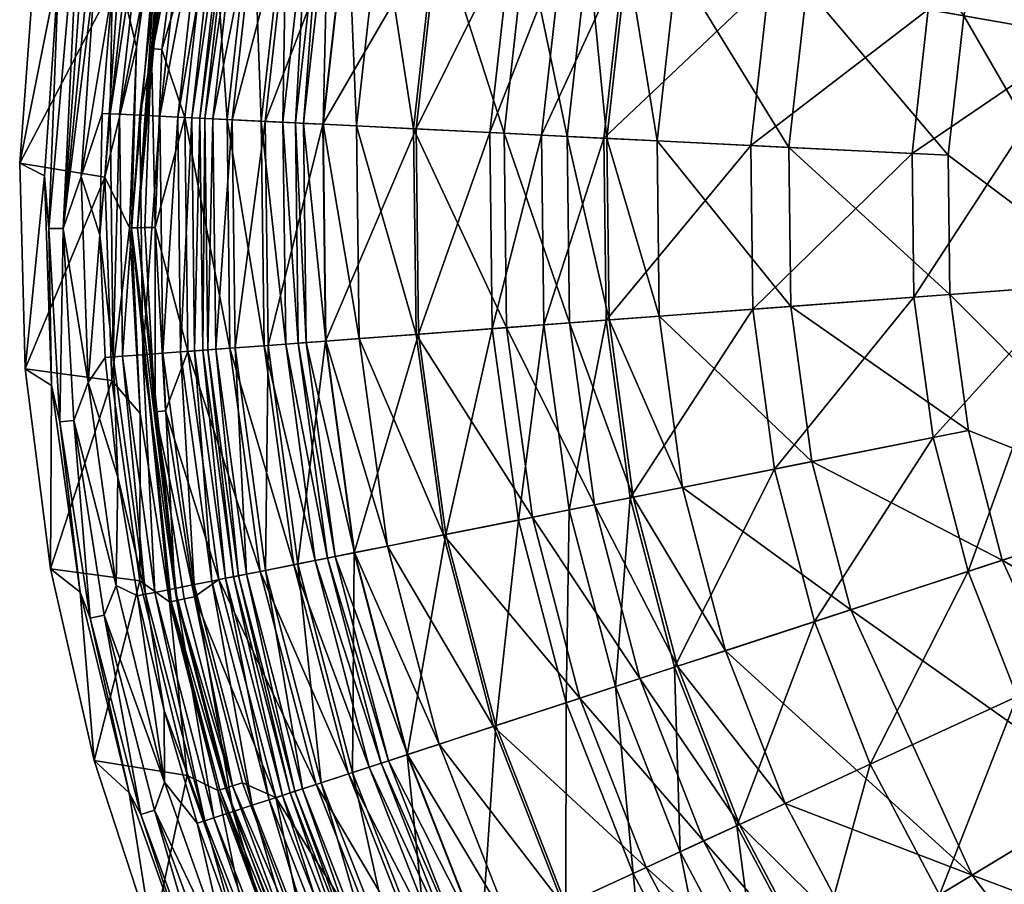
# Model space of a CAD drawing. Header units: centimetres. Extents: x -55.8 to 25, y -15.6 to 14.4.
# Tile 17 of 256: x -55.8 to -48.6, y -5.5 to 0.8. Entities that reach past the tile are written whole.
import ezdxf

# ---------------------------------------------------------------- set-up
doc = ezdxf.new("R2010")
doc.units = ezdxf.units.CM
doc.layers.add('4557', color=7, linetype='Continuous', true_color=0x8d073a)

msp = doc.modelspace()

# ---------------------------------------------------------------- meshes
at = {"layer": '4557', "color": 254, "true_color": 0xcad1ee}
mesh = msp.add_polyface(dxfattribs=at)
corners = [(-51.838, 1.3222, 64.5443), (-51.0752, 2.5457, 64.8823), (-51.5104, 2.68, 64.5443), (-52.2109, 1.3879, 64.1208), (-51.8723, 2.7915, 64.1208), (-51.3661, 4.1319, 64.1208), (-52.3886, 2.9508, 63.0446), (-52.743, 1.4816, 63.0446), (-51.8588, 4.3537, 63.0446), (-53.0411, 3.152, 60.6775), (-53.4155, 1.6, 60.6775), (-53.8295, 1.6729, 58.3248), (-53.4428, 3.2759, 58.3248), (-51.3894, 1.2432, 64.8823), (-51.9939, -0.0657, 64.5443), (-51.539, -0.0883, 64.8823), (-52.3721, -0.047, 64.1208), (-52.9117, -0.0203, 63.0446), (-53.5937, 0.0134, 60.6775), (-53.7021, 1.6505, 51.7539), (-53.4704, 3.2844, 51.4463), (-53.3192, 3.2378, 51.7539), (-53.6119, 1.6346, 52.5359), (-53.2317, 3.2108, 52.5359), (-53.5548, 1.6245, 53.7526), (-53.1763, 3.1937, 53.7526), (-53.4129, 1.5995, 56.1136), (-53.0386, 3.1512, 56.1136), (-53.1724, 1.5572, 58.4061), (-52.8052, 3.0792, 58.4061), (-52.2563, 4.5327, 58.4061), (-52.406, 2.9561, 60.6666), (-52.7609, 1.4847, 60.6666), (-51.8754, 4.3612, 60.6666), (-51.7724, 2.7608, 62.9117), (-52.108, 1.3698, 62.9117), (-51.6525, 1.2896, 63.7945), (-51.3305, 2.6245, 63.7945), (-53.5911, 0.0133, 56.1136), (-53.735, 0.0204, 53.7526), (-53.3472, 0.0012, 58.4061), (-53.3278, -1.5523, 58.4061), (-52.9299, -0.0194, 60.6666), (-52.9111, -1.5212, 60.6666), (-52.2677, -0.0522, 62.9117), (-52.25, -1.4719, 62.9117), (-51.8058, -0.075, 63.7945), (-51.5171, -0.0893, 64.0984), (-51.3678, 1.2394, 64.0984)]
mesh.append_faces([[corners[k] for k in face] for face in [(0, 1, 2), (2, 3, 0), (3, 2, 4), (5, 6, 4), (4, 7, 3), (7, 4, 6), (8, 9, 6), (6, 10, 7), (10, 6, 9), (9, 11, 10), (11, 9, 12), (13, 14, 15), (14, 13, 0), (0, 16, 14), (16, 0, 3), (3, 17, 16), (17, 3, 7), (7, 18, 17), (18, 7, 10), (19, 20, 21), (21, 22, 19), (22, 21, 23), (23, 24, 22), (24, 23, 25), (25, 26, 24), (26, 25, 27), (27, 28, 26), (28, 27, 29), (30, 31, 29), (29, 32, 28), (32, 29, 31), (33, 34, 31), (31, 35, 32), (35, 31, 34), (34, 36, 35), (36, 34, 37), (24, 38, 39), (38, 24, 26), (26, 40, 38), (40, 26, 28), (41, 38, 40), (28, 42, 40), (42, 28, 32), (43, 40, 42), (32, 44, 42), (44, 32, 35), (45, 42, 44), (35, 46, 44), (46, 35, 36), (36, 47, 46), (47, 36, 48)]], dxfattribs={"color": 254})
mesh = msp.add_polyface(dxfattribs=at)
corners = [(-47.5683, 0.5704, 66.7054), (-47.4258, -0.271, 67.2664), (-47.3346, 0.5293, 67.2664), (-47.6533, -1.1292, 66.7054), (-47.0676, 2.1969, 66.7054), (-47.6564, 0.5859, 66.596), (-47.1492, 2.2336, 66.596), (-47.7704, 0.606, 66.501), (-47.2547, 2.2811, 66.501), (-48.0323, 0.6521, 66.3347), (-47.4972, 2.3903, 66.3347), (-49.1674, 0.852, 65.814), (-48.9192, 1.8809, 65.814), (-48.5482, 2.8634, 65.814), (-50.048, 2.229, 65.3884), (-49.6253, 3.3483, 65.3884), (-50.3307, 1.0568, 65.3884), (-51.0752, 2.5457, 64.8823), (-51.3894, 1.2432, 64.8823), (-51.838, 1.3222, 64.5443), (-47.7425, -1.1359, 66.596), (-47.8578, -1.1445, 66.501), (-48.1231, -1.1642, 66.3347), (-49.2855, -0.1998, 65.814), (-49.2724, -1.2499, 65.814), (-50.4653, -0.1414, 65.3884), (-51.539, -0.0883, 64.8823), (-51.3305, 2.6245, 63.7945), (-51.3678, 1.2394, 64.0984), (-51.6525, 1.2896, 63.7945), (-51.0542, 2.5393, 64.0984), (-51.0053, 1.1756, 64.3587), (-50.7025, 2.4308, 64.3587), (-47.8417, 3.6423, 65.2186), (-47.186, 2.2502, 65.7811), (-48.308, 2.7553, 65.2186), (-50.2498, 3.6294, 64.3587), (-49.7816, 2.1468, 64.7988), (-50.0562, 1.0085, 64.7988), (-49.3711, 3.2339, 64.7988), (-48.6675, 1.8033, 65.2186), (-47.6962, 0.593, 65.7811), (-48.908, 0.8063, 65.2186), (-47.3822, 0.5377, 65.9838), (-51.1494, -0.1075, 64.3587), (-51.5171, -0.0893, 64.0984), (-50.187, -0.1552, 64.7988), (-49.0225, -0.2128, 65.2186), (-47.7828, -1.1389, 65.7811), (-47.4649, -1.1152, 65.9838)]
mesh.append_faces([[corners[k] for k in face] for face in [(0, 1, 2), (3, 1, 0), (4, 5, 0), (6, 7, 5), (8, 9, 7), (9, 8, 10), (10, 11, 9), (10, 12, 11), (13, 14, 12), (14, 13, 15), (12, 16, 11), (16, 12, 14), (12, 10, 13), (15, 17, 14), (14, 18, 16), (18, 14, 17), (17, 19, 18), (20, 0, 5), (21, 5, 7), (22, 7, 9), (9, 23, 24), (11, 25, 23), (25, 11, 16), (23, 9, 11), (16, 26, 25), (26, 16, 18), (27, 28, 29), (28, 27, 30), (30, 31, 28), (31, 30, 32), (33, 34, 35), (36, 37, 32), (32, 38, 31), (38, 32, 37), (39, 40, 37), (40, 39, 35), (41, 40, 35), (41, 35, 34), (37, 42, 38), (42, 37, 40), (40, 41, 42), (34, 43, 41), (28, 44, 45), (44, 28, 31), (31, 46, 44), (46, 31, 38), (38, 47, 46), (47, 38, 42), (48, 47, 42), (48, 42, 41), (49, 41, 43)]], dxfattribs={"color": 254})
mesh = msp.add_polyface(dxfattribs=at)
corners = [(-54.9466, 1.8696, 51.5506), (-55.1324, 0.9943, 51.504), (-55.1465, 0.0903, 51.5506), (-55.0047, 1.8798, 51.504), (-54.0136, 0.0342, 58.3248), (-53.4155, 1.6, 60.6775), (-53.8295, 1.6729, 58.3248), (-54.2542, 0.0461, 55.9555), (-54.0668, 1.7147, 55.9555), (-54.3957, 0.0531, 53.5342), (-54.2063, 1.7392, 53.5342), (-54.4543, 0.056, 52.2929), (-54.2641, 1.7494, 52.2929), (-54.4914, 0.0579, 51.988), (-54.3007, 1.7559, 51.988), (-54.5513, 0.0608, 51.8521), (-54.3597, 1.7662, 51.8521), (-54.6532, 0.0659, 51.7391), (-54.4602, 1.7839, 51.7391), (-54.784, 0.0724, 51.6653), (-54.5891, 1.8066, 51.6653), (-54.9295, 0.0796, 51.625), (-54.7326, 1.8319, 51.625), (-55.0783, 0.0869, 51.5833), (-54.8793, 1.8577, 51.5833), (-54.4086, 1.7748, 51.0409), (-54.7683, 0.5603, 50.9875), (-54.6058, 1.8096, 50.9875), (-54.6008, 0.0633, 51.0409), (-54.3932, 2.8043, 50.9875), (-54.2928, 0.048, 51.1971), (-54.1048, 1.7214, 51.1971), (-54.0424, 0.0357, 51.4463), (-53.8579, 1.6779, 51.4463), (-53.8844, 0.0278, 51.7539), (-53.7021, 1.6505, 51.7539), (-53.7929, 0.0233, 52.5359), (-53.6119, 1.6346, 52.5359), (-53.735, 0.0204, 53.7526), (-53.5548, 1.6245, 53.7526), (-54.6058, 1.8096, 50.9875), (-54.8437, 0.5667, 50.909), (-54.6804, 1.8227, 50.909), (-54.7683, 0.5603, 50.9875), (-54.5745, 2.85, 50.716), (-54.7716, 1.8388, 50.7688), (-54.79, 1.842, 50.716), (-54.7162, 1.829, 50.8664), (-54.4666, 2.8228, 50.909), (-54.6804, 1.8227, 50.909), (-55.1414, 1.9039, 51.36), (-55.1324, 0.9943, 51.504), (-55.0047, 1.8798, 51.504), (-55.256, 1.1323, 51.36), (-55.361, 1.9426, 51.0224), (-55.261, 2.6663, 50.8952), (-55.4053, 1.9504, 50.8952), (-54.8437, 0.5667, 50.909), (-54.7162, 1.829, 50.8664), (-54.6804, 1.8227, 50.909), (-54.7716, 1.8388, 50.7688), (-54.9546, 0.5761, 50.716), (-54.79, 1.842, 50.716), (-54.7468, 1.8344, 50.8193), (-54.9471, -0.742, 50.8413), (-54.79, 1.842, 50.716), (-55.0829, 1.1113, 50.08), (-54.9697, 1.8736, 50.08), (-54.9546, 0.5761, 50.716), (-54.9697, 1.8736, 50.08), (-55.6952, 1.2509, 50.2592), (-55.585, 1.982, 50.2592), (-55.0829, 1.1113, 50.08), (-55.8082, -0.2716, 50.2592), (-55.5221, 1.1646, 50.8952), (-55.361, 1.9426, 51.0224), (-55.4053, 1.9504, 50.8952), (-55.2276, 1.9191, 51.2574), (-55.256, 1.1323, 51.36), (-55.1414, 1.9039, 51.36), (-55.5943, -0.7476, 50.9979), (-55.4912, -0.7467, 51.197), (-55.3014, 1.9321, 51.144), (-55.585, 1.982, 50.2592), (-55.5221, 1.1646, 50.8952), (-55.4053, 1.9504, 50.8952), (-55.6952, 1.2509, 50.2592), (-55.8082, -0.2716, 50.2592), (-54.4666, 2.8228, 50.909), (-54.6058, 1.8096, 50.9875), (-54.6804, 1.8227, 50.909), (-54.8296, 2.5682, 50.08), (-54.79, 1.842, 50.716), (-54.9697, 1.8736, 50.08), (-55.261, 2.6663, 50.8952), (-55.585, 1.982, 50.2592), (-55.4053, 1.9504, 50.8952), (-55.4389, 2.7067, 50.2592), (-54.9697, 1.8736, 50.08), (-55.585, 1.982, 50.2592)]
mesh.append_faces([[corners[k] for k in face] for face in [(0, 1, 2), (0, 3, 1), (4, 5, 6), (7, 6, 8), (9, 8, 10), (11, 10, 12), (13, 12, 14), (15, 14, 16), (17, 16, 18), (19, 18, 20), (21, 20, 22), (23, 22, 24), (24, 2, 23), (2, 24, 0), (25, 26, 27), (28, 26, 25), (29, 25, 27), (30, 25, 31), (32, 31, 33), (34, 33, 35), (36, 35, 37), (38, 37, 39), (40, 41, 42), (41, 40, 43), (44, 45, 46), (47, 48, 49), (50, 51, 52), (53, 51, 50), (54, 55, 56), (57, 58, 59), (60, 61, 62), (63, 64, 60), (58, 64, 63), (65, 66, 67), (66, 65, 68), (69, 70, 71), (70, 72, 73), (70, 69, 72), (74, 75, 76), (77, 78, 79), (80, 75, 74), (81, 82, 75), (81, 77, 82), (81, 78, 77), (83, 84, 85), (86, 84, 83), (87, 84, 86), (88, 89, 90), (91, 92, 93), (94, 95, 96), (97, 98, 99)]], dxfattribs={"color": 254})
mesh = msp.add_polyface(dxfattribs=at)
corners = [(-55.1465, 0.0903, 51.5506), (-55.2054, 0.0932, 51.504), (-55.2219, -0.7962, 51.504), (-55.1324, 0.9943, 51.504), (-53.4155, 1.6, 60.6775), (-54.0136, 0.0342, 58.3248), (-53.5937, 0.0134, 60.6775), (-53.8295, 1.6729, 58.3248), (-54.2542, 0.0461, 55.9555), (-54.2334, -1.6198, 55.9555), (-54.0668, 1.7147, 55.9555), (-54.3957, 0.0531, 53.5342), (-54.3747, -1.6303, 53.5342), (-54.2063, 1.7392, 53.5342), (-54.4543, 0.056, 52.2929), (-54.4332, -1.6347, 52.2929), (-54.2641, 1.7494, 52.2929), (-54.4914, 0.0579, 51.988), (-54.3007, 1.7559, 51.988), (-54.5513, 0.0608, 51.8521), (-54.3597, 1.7662, 51.8521), (-54.6532, 0.0659, 51.7391), (-54.4703, -1.6375, 51.988), (-54.53, -1.6419, 51.8521), (-54.6318, -1.6495, 51.7391), (-54.4602, 1.7839, 51.7391), (-54.784, 0.0724, 51.6653), (-54.5891, 1.8066, 51.6653), (-54.9295, 0.0796, 51.625), (-54.7326, 1.8319, 51.625), (-55.0783, 0.0869, 51.5833), (-54.7623, -1.6592, 51.6653), (-54.9076, -1.6701, 51.625), (-55.0562, -1.6811, 51.5833), (-55.1243, -1.6862, 51.5506), (-54.6008, 0.0633, 51.0409), (-54.8175, -0.7409, 50.9875), (-54.7683, 0.5603, 50.9875), (-54.4086, 1.7748, 51.0409), (-54.2928, 0.048, 51.1971), (-54.272, -1.6227, 51.1971), (-54.1048, 1.7214, 51.1971), (-54.0424, 0.0357, 51.4463), (-53.8579, 1.6779, 51.4463), (-53.8844, 0.0278, 51.7539), (-54.022, -1.604, 51.4463), (-53.8642, -1.5923, 51.7539), (-53.7021, 1.6505, 51.7539), (-53.7929, 0.0233, 52.5359), (-53.7728, -1.5855, 52.5359), (-53.6119, 1.6346, 52.5359), (-53.735, 0.0204, 53.7526), (-53.715, -1.5811, 53.7526), (-53.5713, -1.5704, 56.1136), (-53.5911, 0.0133, 56.1136), (-54.8437, 0.5667, 50.909), (-54.8175, -0.7409, 50.9875), (-54.8932, -0.7415, 50.909), (-54.7683, 0.5603, 50.9875), (-55.3596, -0.3688, 51.36), (-55.1324, 0.9943, 51.504), (-55.256, 1.1323, 51.36), (-55.2054, 0.0932, 51.504), (-55.2219, -0.7962, 51.504), (-54.9546, 0.5761, 50.716), (-54.99, -0.7424, 50.7586), (-55.0045, -0.7425, 50.716), (-54.7716, 1.8388, 50.7688), (-54.9471, -0.742, 50.8413), (-54.8437, 0.5667, 50.909), (-54.7162, 1.829, 50.8664), (-54.8932, -0.7415, 50.909), (-55.1853, -0.3718, 50.08), (-54.9546, 0.5761, 50.716), (-55.0045, -0.7425, 50.716), (-55.0829, 1.1113, 50.08), (-55.8082, -0.2716, 50.2592), (-55.0829, 1.1113, 50.08), (-55.1853, -0.3718, 50.08), (-55.5943, -0.7476, 50.9979), (-55.5221, 1.1646, 50.8952), (-55.6276, -0.3641, 50.8952), (-55.4912, -0.7467, 51.197), (-55.361, 1.9426, 51.0224), (-55.3596, -0.3688, 51.36), (-55.256, 1.1323, 51.36), (-55.8082, -0.2716, 50.2592), (-55.6276, -0.3641, 50.8952), (-55.5221, 1.1646, 50.8952)]
mesh.append_faces([[corners[k] for k in face] for face in [(0, 1, 2), (0, 3, 1), (4, 5, 6), (7, 8, 5), (9, 5, 8), (10, 11, 8), (12, 8, 11), (13, 14, 11), (15, 11, 14), (16, 17, 14), (18, 19, 17), (20, 21, 19), (22, 14, 17), (23, 17, 19), (24, 19, 21), (25, 26, 21), (27, 28, 26), (29, 30, 28), (31, 21, 26), (32, 26, 28), (33, 28, 30), (34, 30, 0), (35, 36, 37), (38, 39, 35), (40, 35, 39), (41, 42, 39), (43, 44, 42), (45, 39, 42), (46, 42, 44), (47, 48, 44), (49, 44, 48), (50, 51, 48), (52, 48, 51), (53, 51, 54), (55, 56, 57), (55, 58, 56), (59, 60, 61), (59, 62, 60), (59, 63, 62), (64, 65, 66), (67, 65, 64), (67, 68, 65), (69, 68, 70), (71, 68, 69), (72, 73, 74), (75, 73, 72), (76, 77, 78), (79, 80, 81), (82, 83, 79), (82, 84, 85), (86, 87, 88)]], dxfattribs={"color": 254})
mesh = msp.add_polyface(dxfattribs=at)
corners = [(-46.4769, -0.6684, 70.4664), (-47.4166, -1.1116, 67.2664), (-47.3114, -1.8927, 67.2664), (-47.4258, -0.271, 67.2664), (-47.6533, -1.1292, 66.7054), (-47.4166, -1.1116, 67.2664), (-47.4258, -0.271, 67.2664), (-47.3333, -2.7489, 66.7054), (-47.3114, -1.8927, 67.2664), (-47.1077, -2.6752, 67.2664), (-47.5683, 0.5704, 66.7054), (-47.7425, -1.1359, 66.596), (-47.6564, 0.5859, 66.596), (-47.8578, -1.1445, 66.501), (-47.7704, 0.606, 66.501), (-48.1231, -1.1642, 66.3347), (-47.4183, -2.7766, 66.596), (-47.5283, -2.8125, 66.501), (-47.7811, -2.8951, 66.3347), (-48.0323, 0.6521, 66.3347), (-49.2724, -1.2499, 65.814), (-49.2855, -0.1998, 65.814), (-50.4504, -1.3377, 65.3884), (-50.4653, -0.1414, 65.3884), (-48.8767, -3.2529, 65.814), (-49.1328, -2.2747, 65.814), (-50.2913, -2.5052, 65.3884), (-49.9996, -3.6196, 65.3884), (-51.5224, -1.4177, 64.8823), (-51.3456, -2.715, 64.8823), (-51.0215, -3.9533, 64.8823), (-51.1494, -0.1075, 64.3587), (-50.1725, -1.317, 64.7988), (-51.1334, -1.3887, 64.3587), (-50.187, -0.1552, 64.7988), (-49.0098, -1.2303, 65.2186), (-49.0225, -0.2128, 65.2186), (-47.7828, -1.1389, 65.7811), (-50.018, -2.4508, 64.7988), (-50.9631, -2.6389, 64.3587), (-49.7347, -3.5331, 64.7988), (-48.8745, -2.2233, 65.2186), (-47.4568, -2.7892, 65.7811), (-48.6264, -3.1711, 65.2186), (-47.6962, 0.593, 65.7811), (-47.4649, -1.1152, 65.9838), (-47.3822, 0.5377, 65.9838), (-47.276, -1.1011, 66.1444), (-47.1958, 0.5048, 66.1444), (-47.0987, -1.0879, 66.3686), (-47.1537, -2.6902, 65.9838), (-46.9737, -2.6314, 66.1444), (-46.8047, -2.5762, 66.3686)]
mesh.append_faces([[corners[k] for k in face] for face in [(0, 1, 2), (0, 3, 1), (4, 5, 6), (7, 5, 4), (7, 8, 5), (7, 9, 8), (10, 11, 4), (12, 13, 11), (14, 15, 13), (4, 16, 7), (16, 4, 11), (11, 17, 16), (17, 11, 13), (13, 18, 17), (18, 13, 15), (19, 20, 15), (21, 22, 20), (22, 21, 23), (15, 24, 18), (15, 25, 24), (20, 26, 25), (26, 20, 22), (25, 27, 24), (27, 25, 26), (25, 15, 20), (23, 28, 22), (22, 29, 26), (30, 26, 29), (31, 32, 33), (32, 31, 34), (34, 35, 32), (35, 34, 36), (36, 37, 35), (33, 38, 39), (38, 33, 32), (40, 39, 38), (32, 41, 38), (41, 32, 35), (42, 41, 35), (42, 35, 37), (38, 43, 40), (43, 38, 41), (41, 42, 43), (44, 45, 37), (46, 47, 45), (48, 49, 47), (37, 50, 42), (50, 37, 45), (45, 51, 50), (51, 45, 47), (47, 52, 51), (52, 47, 49)]], dxfattribs={"color": 254})
mesh = msp.add_polyface(dxfattribs=at)
corners = [(-55.1243, -1.6862, 51.5506), (-55.1831, -1.6906, 51.504), (-55.0912, -2.5635, 51.504), (-55.2219, -0.7962, 51.504), (-55.1465, 0.0903, 51.5506), (-53.5937, 0.0134, 60.6775), (-53.9932, -1.6019, 58.3248), (-53.5739, -1.5706, 60.6775), (-54.0136, 0.0342, 58.3248), (-54.2334, -1.6198, 55.9555), (-53.7757, -3.1985, 58.3248), (-54.2542, 0.0461, 55.9555), (-54.3747, -1.6303, 53.5342), (-54.3957, 0.0531, 53.5342), (-54.4332, -1.6347, 52.2929), (-54.4543, 0.056, 52.2929), (-54.4703, -1.6375, 51.988), (-54.4914, 0.0579, 51.988), (-54.53, -1.6419, 51.8521), (-54.5513, 0.0608, 51.8521), (-54.6318, -1.6495, 51.7391), (-54.6532, 0.0659, 51.7391), (-54.7623, -1.6592, 51.6653), (-54.784, 0.0724, 51.6653), (-54.9076, -1.6701, 51.625), (-54.9295, 0.0796, 51.625), (-55.0562, -1.6811, 51.5833), (-55.0783, 0.0869, 51.5833), (-54.5795, -1.6456, 51.0409), (-54.8175, -0.7409, 50.9875), (-54.6008, 0.0633, 51.0409), (-54.7417, -2.0796, 50.9875), (-54.272, -1.6227, 51.1971), (-54.2928, 0.048, 51.1971), (-54.022, -1.604, 51.4463), (-54.0424, 0.0357, 51.4463), (-53.8642, -1.5923, 51.7539), (-53.8844, 0.0278, 51.7539), (-53.7728, -1.5855, 52.5359), (-53.804, -3.2041, 51.4463), (-53.6488, -3.1732, 51.7539), (-53.5589, -3.1554, 52.5359), (-53.7929, 0.0233, 52.5359), (-53.715, -1.5811, 53.7526), (-53.5021, -3.1441, 53.7526), (-53.735, 0.0204, 53.7526), (-53.5713, -1.5704, 56.1136), (-53.3607, -3.1159, 56.1136), (-53.5911, 0.0133, 56.1136), (-53.3278, -1.5523, 58.4061), (-54.817, -2.0875, 50.909), (-54.8175, -0.7409, 50.9875), (-54.7417, -2.0796, 50.9875), (-54.8932, -0.7415, 50.909), (-55.3077, -1.8725, 51.36), (-55.2219, -0.7962, 51.504), (-55.3596, -0.3688, 51.36), (-55.1831, -1.6906, 51.504), (-55.0912, -2.5635, 51.504), (-54.9276, -2.0991, 50.716), (-54.99, -0.7424, 50.7586), (-54.7145, -3.4759, 50.716), (-55.0045, -0.7425, 50.716), (-54.817, -2.0875, 50.909), (-54.9471, -0.742, 50.8413), (-54.8932, -0.7415, 50.909), (-54.6584, -3.4644, 50.8413), (-55.134, -1.8575, 50.08), (-55.0045, -0.7425, 50.716), (-54.9276, -2.0991, 50.716), (-55.1853, -0.3718, 50.08), (-55.7677, -1.7741, 50.2592), (-55.1853, -0.3718, 50.08), (-55.134, -1.8575, 50.08), (-55.8082, -0.2716, 50.2592), (-55.5943, -0.7476, 50.9979), (-55.5747, -1.8956, 50.8952), (-55.5143, -2.1606, 50.9979), (-55.6276, -0.3641, 50.8952), (-55.4912, -0.7467, 51.197), (-55.3077, -1.8725, 51.36), (-55.3596, -0.3688, 51.36), (-55.4117, -2.1498, 51.197), (-55.7677, -1.7741, 50.2592), (-55.6276, -0.3641, 50.8952), (-55.8082, -0.2716, 50.2592), (-55.5747, -1.8956, 50.8952)]
mesh.append_faces([[corners[k] for k in face] for face in [(0, 1, 2), (0, 3, 1), (4, 3, 0), (5, 6, 7), (6, 5, 8), (8, 9, 6), (10, 7, 6), (11, 12, 9), (13, 14, 12), (15, 16, 14), (17, 18, 16), (19, 20, 18), (21, 22, 20), (23, 24, 22), (25, 26, 24), (27, 0, 26), (28, 29, 30), (28, 31, 29), (30, 32, 28), (33, 34, 32), (35, 36, 34), (37, 38, 36), (39, 32, 34), (40, 34, 36), (41, 36, 38), (42, 43, 38), (44, 38, 43), (45, 46, 43), (47, 43, 46), (48, 49, 46), (50, 51, 52), (53, 51, 50), (54, 55, 56), (54, 57, 55), (54, 58, 57), (59, 60, 61), (62, 60, 59), (63, 64, 65), (63, 66, 64), (66, 60, 64), (67, 68, 69), (70, 68, 67), (71, 72, 73), (74, 72, 71), (75, 76, 77), (75, 78, 76), (79, 80, 81), (82, 80, 79), (77, 79, 75), (79, 77, 82), (83, 84, 85), (83, 86, 84)]], dxfattribs={"color": 254})
mesh = msp.add_polyface(dxfattribs=at)
corners = [(-51.5224, -1.4177, 64.8823), (-50.4653, -0.1414, 65.3884), (-51.539, -0.0883, 64.8823), (-51.3456, -2.715, 64.8823), (-50.4504, -1.3377, 65.3884), (-51.9766, -1.4515, 64.5443), (-51.9939, -0.0657, 64.5443), (-52.3542, -1.4797, 64.1208), (-52.3721, -0.047, 64.1208), (-52.893, -1.5199, 63.0446), (-52.9117, -0.0203, 63.0446), (-51.7924, -2.8039, 64.5443), (-52.1637, -2.8778, 64.1208), (-51.4544, -4.0947, 64.5443), (-51.0215, -3.9533, 64.8823), (-51.8143, -4.2123, 64.1208), (-52.6936, -2.9832, 63.0446), (-52.328, -4.38, 63.0446), (-53.5739, -1.5706, 60.6775), (-53.5937, 0.0134, 60.6775), (-53.3633, -3.1164, 60.6775), (-52.9771, -4.592, 60.6775), (-53.1116, -4.6359, 53.7526), (-53.5589, -3.1554, 52.5359), (-53.5021, -3.1441, 53.7526), (-52.9745, -4.5912, 56.1136), (-53.3607, -3.1159, 56.1136), (-53.3472, 0.0012, 58.4061), (-52.9111, -1.5212, 60.6666), (-53.3278, -1.5523, 58.4061), (-53.5713, -1.5704, 56.1136), (-53.1212, -3.0683, 58.4061), (-52.7424, -4.5154, 58.4061), (-52.7115, -2.9867, 60.6666), (-52.3453, -4.3857, 60.6666), (-52.9299, -0.0194, 60.6666), (-52.25, -1.4719, 62.9117), (-52.2677, -0.0522, 62.9117), (-51.7888, -1.4375, 63.7945), (-51.8058, -0.075, 63.7945), (-51.5005, -1.416, 64.0984), (-51.5171, -0.0893, 64.0984), (-51.1334, -1.3887, 64.3587), (-51.1494, -0.1075, 64.3587), (-52.0613, -2.8574, 62.9117), (-51.715, -4.1799, 62.9117), (-51.6077, -2.7671, 63.7945), (-51.2754, -4.0363, 63.7945), (-51.3241, -2.7107, 64.0984), (-50.9631, -2.6389, 64.3587), (-51.0006, -3.9465, 64.0984)]
mesh.append_faces([[corners[k] for k in face] for face in [(0, 1, 2), (3, 4, 0), (2, 5, 0), (5, 2, 6), (6, 7, 5), (7, 6, 8), (8, 9, 7), (9, 8, 10), (0, 11, 3), (11, 0, 5), (5, 12, 11), (12, 5, 7), (3, 13, 14), (13, 3, 11), (15, 11, 12), (7, 16, 12), (16, 7, 9), (17, 12, 16), (10, 18, 9), (18, 10, 19), (9, 20, 16), (20, 9, 18), (21, 16, 20), (22, 23, 24), (25, 24, 26), (27, 28, 29), (30, 31, 26), (31, 30, 29), (32, 26, 31), (29, 33, 31), (33, 29, 28), (34, 31, 33), (35, 36, 28), (37, 38, 36), (38, 37, 39), (39, 40, 38), (40, 39, 41), (41, 42, 40), (42, 41, 43), (28, 44, 33), (44, 28, 36), (45, 33, 44), (36, 46, 44), (46, 36, 38), (47, 44, 46), (38, 48, 46), (48, 38, 40), (40, 49, 48), (49, 40, 42), (46, 50, 47), (50, 46, 48)]], dxfattribs={"color": 254})
mesh = msp.add_polyface(dxfattribs=at)
corners = [(-54.8881, -3.4198, 51.5506), (-55.0912, -2.5635, 51.504), (-54.946, -3.4313, 51.504), (-55.1243, -1.6862, 51.5506), (-53.5739, -1.5706, 60.6775), (-53.7757, -3.1985, 58.3248), (-53.3633, -3.1164, 60.6775), (-53.9932, -1.6019, 58.3248), (-54.0119, -3.2455, 55.9555), (-54.2334, -1.6198, 55.9555), (-54.1508, -3.2731, 53.5342), (-54.3747, -1.6303, 53.5342), (-54.2084, -3.2846, 52.2929), (-54.4332, -1.6347, 52.2929), (-54.2449, -3.2918, 51.988), (-54.4703, -1.6375, 51.988), (-54.3036, -3.3035, 51.8521), (-54.53, -1.6419, 51.8521), (-54.4037, -3.3235, 51.7391), (-54.6318, -1.6495, 51.7391), (-54.5321, -3.349, 51.6653), (-54.7623, -1.6592, 51.6653), (-54.675, -3.3774, 51.625), (-54.9076, -1.6701, 51.625), (-54.8211, -3.4065, 51.5833), (-55.0562, -1.6811, 51.5833), (-54.3523, -3.3132, 51.0409), (-54.7417, -2.0796, 50.9875), (-54.5795, -1.6456, 51.0409), (-54.5314, -3.4383, 50.9875), (-54.0498, -3.253, 51.1971), (-54.272, -1.6227, 51.1971), (-53.804, -3.2041, 51.4463), (-54.022, -1.604, 51.4463), (-53.6488, -3.1732, 51.7539), (-53.8642, -1.5923, 51.7539), (-53.5589, -3.1554, 52.5359), (-53.7728, -1.5855, 52.5359), (-53.5021, -3.1441, 53.7526), (-53.715, -1.5811, 53.7526), (-53.3607, -3.1159, 56.1136), (-54.817, -2.0875, 50.909), (-54.5314, -3.4383, 50.9875), (-54.6055, -3.4535, 50.909), (-54.7417, -2.0796, 50.9875), (-55.1023, -3.355, 51.36), (-55.0912, -2.5635, 51.504), (-55.3077, -1.8725, 51.36), (-54.946, -3.4313, 51.504), (-54.7145, -3.4759, 50.716), (-54.99, -0.7424, 50.7586), (-54.7003, -3.473, 50.7586), (-54.6055, -3.4535, 50.909), (-54.6584, -3.4644, 50.8413), (-54.817, -2.0875, 50.909), (-54.931, -3.3222, 50.08), (-54.9276, -2.0991, 50.716), (-54.7145, -3.4759, 50.716), (-55.134, -1.8575, 50.08), (-55.5824, -3.2348, 50.2592), (-55.134, -1.8575, 50.08), (-54.931, -3.3222, 50.08), (-55.7677, -1.7741, 50.2592), (-55.5143, -2.1606, 50.9979), (-55.3655, -3.4054, 50.8952), (-55.2923, -3.5947, 50.9979), (-55.5747, -1.8956, 50.8952), (-55.4117, -2.1498, 51.197), (-55.1023, -3.355, 51.36), (-55.3077, -1.8725, 51.36), (-55.1913, -3.5739, 51.197), (-55.5824, -3.2348, 50.2592), (-55.5747, -1.8956, 50.8952), (-55.7677, -1.7741, 50.2592), (-55.3655, -3.4054, 50.8952)]
mesh.append_faces([[corners[k] for k in face] for face in [(0, 1, 2), (3, 1, 0), (4, 5, 6), (7, 8, 5), (8, 7, 9), (9, 10, 8), (10, 9, 11), (11, 12, 10), (12, 11, 13), (13, 14, 12), (14, 13, 15), (15, 16, 14), (16, 15, 17), (17, 18, 16), (18, 17, 19), (19, 20, 18), (20, 19, 21), (21, 22, 20), (22, 21, 23), (23, 24, 22), (24, 23, 25), (25, 0, 24), (0, 25, 3), (26, 27, 28), (26, 29, 27), (28, 30, 26), (30, 28, 31), (31, 32, 30), (33, 34, 32), (35, 36, 34), (37, 38, 36), (39, 40, 38), (41, 42, 43), (41, 44, 42), (45, 46, 47), (45, 48, 46), (49, 50, 51), (52, 53, 54), (50, 53, 51), (55, 56, 57), (58, 56, 55), (59, 60, 61), (62, 60, 59), (63, 64, 65), (63, 66, 64), (67, 68, 69), (70, 68, 67), (65, 67, 63), (67, 65, 70), (71, 72, 73), (71, 74, 72)]], dxfattribs={"color": 254})
mesh = msp.add_polyface(dxfattribs=at)
corners = [(-46.6847, -4.1653, 66.7054), (-47.1077, -2.6752, 67.2664), (-47.3333, -2.7489, 66.7054), (-50.2913, -2.5052, 65.3884), (-51.0215, -3.9533, 64.8823), (-49.9996, -3.6196, 65.3884), (-46.7612, -4.2115, 66.596), (-47.4183, -2.7766, 66.596), (-46.8603, -4.2713, 66.501), (-47.5283, -2.8125, 66.501), (-47.0879, -4.4088, 66.3347), (-47.7811, -2.8951, 66.3347), (-48.0746, -5.0045, 65.814), (-48.5184, -4.1672, 65.814), (-48.8767, -3.2529, 65.814), (-49.5913, -4.6612, 65.3884), (-49.0857, -5.6151, 65.3884), (-47.0023, -6.4206, 65.814), (-50.5678, -5.1107, 64.8823), (-50.0059, -6.1708, 64.8823), (-47.8641, -7.2283, 65.3884), (-50.9815, -5.3012, 64.5443), (-50.3958, -6.4063, 64.5443), (-50.7199, -6.602, 64.1208), (-51.3254, -5.4596, 64.1208), (-51.1825, -6.8813, 63.0446), (-51.3241, -2.7107, 64.0984), (-50.6507, -3.8323, 64.3587), (-51.0006, -3.9465, 64.0984), (-50.9631, -2.6389, 64.3587), (-49.7347, -3.5331, 64.7988), (-51.2306, -5.4159, 62.9117), (-50.2346, -6.3089, 63.7945), (-50.6305, -6.548, 62.9117), (-50.8105, -5.2224, 63.7945), (-51.2754, -4.0363, 63.7945), (-50.5479, -5.1016, 64.0984), (-50.2135, -4.9476, 64.3587), (-48.8471, -5.4711, 64.7988), (-49.672, -5.9692, 64.3587), (-49.9872, -6.1595, 64.0984), (-47.8491, -4.8684, 65.2186), (-48.6264, -3.1711, 65.2186), (-46.7958, -4.2324, 65.7811), (-47.4568, -2.7892, 65.7811), (-47.6608, -7.0377, 64.7988), (-46.8101, -6.2405, 65.2186), (-46.5229, -4.0676, 65.9838), (-47.1537, -2.6902, 65.9838)]
mesh.append_faces([[corners[k] for k in face] for face in [(0, 1, 2), (3, 4, 5), (6, 2, 7), (7, 8, 6), (8, 7, 9), (9, 10, 8), (10, 9, 11), (11, 12, 10), (11, 13, 12), (14, 15, 13), (15, 14, 5), (13, 16, 12), (16, 13, 15), (13, 11, 14), (17, 10, 12), (5, 18, 15), (18, 5, 4), (15, 19, 16), (19, 15, 18), (12, 20, 17), (20, 12, 16), (4, 21, 18), (18, 22, 19), (22, 18, 21), (21, 23, 22), (23, 21, 24), (24, 25, 23), (26, 27, 28), (27, 26, 29), (29, 30, 27), (31, 32, 33), (32, 31, 34), (35, 36, 34), (36, 35, 28), (28, 37, 36), (37, 28, 27), (38, 37, 27), (38, 27, 30), (36, 39, 40), (39, 36, 37), (37, 38, 39), (34, 40, 32), (40, 34, 36), (30, 41, 38), (41, 30, 42), (42, 43, 41), (43, 42, 44), (45, 39, 38), (38, 46, 45), (46, 38, 41), (47, 44, 48)]], dxfattribs={"color": 254})
mesh = msp.add_polyface(dxfattribs=at)
corners = [(-51.7924, -2.8039, 64.5443), (-51.8143, -4.2123, 64.1208), (-51.4544, -4.0947, 64.5443), (-52.1637, -2.8778, 64.1208), (-52.328, -4.38, 63.0446), (-52.6936, -2.9832, 63.0446), (-52.9771, -4.592, 60.6775), (-50.9815, -5.3012, 64.5443), (-51.0215, -3.9533, 64.8823), (-51.3254, -5.4596, 64.1208), (-51.8162, -5.6855, 63.0446), (-51.1825, -6.8813, 63.0446), (-52.4365, -5.9711, 60.6775), (-51.767, -7.2342, 60.6775), (-53.3633, -3.1164, 60.6775), (-53.3767, -4.7225, 58.3248), (-52.8184, -6.1469, 58.3248), (-53.0372, -6.2477, 55.9555), (-53.6057, -4.7973, 55.9555), (-53.1658, -6.3069, 53.5342), (-53.7403, -4.8413, 53.5342), (-53.2192, -6.3314, 52.2929), (-53.7961, -4.8595, 52.2929), (-53.2529, -6.347, 51.988), (-53.6488, -3.1732, 51.7539), (-53.1666, -4.6539, 52.5359), (-53.2537, -4.6824, 51.7539), (-53.5589, -3.1554, 52.5359), (-53.1116, -4.6359, 53.7526), (-53.5021, -3.1441, 53.7526), (-52.9745, -4.5912, 56.1136), (-53.3607, -3.1159, 56.1136), (-52.7424, -4.5154, 58.4061), (-53.1212, -3.0683, 58.4061), (-52.3453, -4.3857, 60.6666), (-53.6424, -4.8093, 51.1971), (-52.8446, -6.159, 51.4463), (-53.0723, -6.2638, 51.1971), (-53.4041, -4.7315, 51.4463), (-52.7008, -6.0928, 51.7539), (-52.6176, -6.0545, 52.5359), (-52.565, -6.0303, 53.7526), (-51.8881, -7.3074, 53.7526), (-52.4341, -5.97, 56.1136), (-51.7647, -7.2329, 56.1136), (-52.2122, -5.8679, 58.4061), (-51.5557, -7.1066, 58.4061), (-51.8328, -5.6931, 60.6666), (-51.1981, -6.8907, 60.6666), (-52.7115, -2.9867, 60.6666), (-51.715, -4.1799, 62.9117), (-52.0613, -2.8574, 62.9117), (-51.2754, -4.0363, 63.7945), (-51.2306, -5.4159, 62.9117), (-50.6305, -6.548, 62.9117), (-50.8105, -5.2224, 63.7945)]
mesh.append_faces([[corners[k] for k in face] for face in [(0, 1, 2), (3, 4, 1), (5, 6, 4), (7, 8, 2), (2, 9, 7), (9, 2, 1), (1, 10, 9), (10, 1, 4), (11, 9, 10), (4, 12, 10), (12, 4, 6), (13, 10, 12), (14, 15, 6), (6, 16, 12), (16, 6, 15), (15, 17, 16), (17, 15, 18), (18, 19, 17), (20, 21, 19), (22, 23, 21), (24, 25, 26), (27, 28, 25), (29, 30, 28), (31, 32, 30), (33, 34, 32), (35, 36, 37), (36, 35, 38), (38, 39, 36), (39, 38, 26), (26, 40, 39), (40, 26, 25), (25, 41, 40), (41, 25, 28), (42, 40, 41), (28, 43, 41), (43, 28, 30), (44, 41, 43), (30, 45, 43), (45, 30, 32), (46, 43, 45), (32, 47, 45), (47, 32, 34), (48, 45, 47), (49, 50, 34), (51, 52, 50), (34, 53, 47), (53, 34, 50), (47, 54, 48), (54, 47, 53), (50, 55, 53), (55, 50, 52)]], dxfattribs={"color": 254})
mesh = msp.add_polyface(dxfattribs=at)
corners = [(-54.8881, -3.4198, 51.5506), (-54.7531, -4.2691, 51.504), (-54.4549, -5.0747, 51.5506), (-54.946, -3.4313, 51.504), (-53.3767, -4.7225, 58.3248), (-53.3633, -3.1164, 60.6775), (-53.7757, -3.1985, 58.3248), (-53.6057, -4.7973, 55.9555), (-54.0119, -3.2455, 55.9555), (-53.7403, -4.8413, 53.5342), (-54.1508, -3.2731, 53.5342), (-53.7961, -4.8595, 52.2929), (-54.2084, -3.2846, 52.2929), (-53.8315, -4.8711, 51.988), (-54.2449, -3.2918, 51.988), (-53.8884, -4.8897, 51.8521), (-54.3036, -3.3035, 51.8521), (-53.9854, -4.9213, 51.7391), (-54.4037, -3.3235, 51.7391), (-54.1099, -4.962, 51.6653), (-54.5321, -3.349, 51.6653), (-54.2484, -5.0072, 51.625), (-54.675, -3.3774, 51.625), (-54.39, -5.0535, 51.5833), (-54.8211, -3.4065, 51.5833), (-53.9356, -4.9051, 51.0409), (-54.5314, -3.4383, 50.9875), (-54.3523, -3.3132, 51.0409), (-54.1804, -4.7971, 50.9875), (-53.6424, -4.8093, 51.1971), (-54.0498, -3.253, 51.1971), (-53.4041, -4.7315, 51.4463), (-53.804, -3.2041, 51.4463), (-53.2537, -4.6824, 51.7539), (-53.6488, -3.1732, 51.7539), (-53.1666, -4.6539, 52.5359), (-53.5589, -3.1554, 52.5359), (-54.2526, -4.8196, 50.909), (-54.5314, -3.4383, 50.9875), (-54.1804, -4.7971, 50.9875), (-54.6055, -3.4535, 50.909), (-54.7501, -4.7934, 51.36), (-54.946, -3.4313, 51.504), (-55.1023, -3.355, 51.36), (-54.7531, -4.2691, 51.504), (-54.3589, -4.8528, 50.716), (-54.7003, -3.473, 50.7586), (-54.345, -4.8485, 50.7586), (-54.7145, -3.4759, 50.716), (-54.2526, -4.8196, 50.909), (-54.6584, -3.4644, 50.8413), (-54.6055, -3.4535, 50.909), (-54.3041, -4.8357, 50.8413), (-54.5831, -4.7434, 50.08), (-54.7145, -3.4759, 50.716), (-54.3589, -4.8528, 50.716), (-54.931, -3.3222, 50.08), (-55.2646, -4.6353, 50.2592), (-54.931, -3.3222, 50.08), (-54.5831, -4.7434, 50.08), (-55.5824, -3.2348, 50.2592), (-55.2923, -3.5947, 50.9979), (-55.3655, -3.4054, 50.8952), (-55.0069, -4.8703, 50.8952), (-55.1913, -3.5739, 51.197), (-54.7501, -4.7934, 51.36), (-55.1023, -3.355, 51.36), (-54.8234, -4.998, 51.197), (-54.9219, -5.0288, 50.9979), (-55.2646, -4.6353, 50.2592), (-55.3655, -3.4054, 50.8952), (-55.5824, -3.2348, 50.2592), (-55.0069, -4.8703, 50.8952)]
mesh.append_faces([[corners[k] for k in face] for face in [(0, 1, 2), (0, 3, 1), (4, 5, 6), (6, 7, 4), (7, 6, 8), (8, 9, 7), (9, 8, 10), (10, 11, 9), (11, 10, 12), (12, 13, 11), (13, 12, 14), (14, 15, 13), (15, 14, 16), (16, 17, 15), (17, 16, 18), (18, 19, 17), (19, 18, 20), (20, 21, 19), (21, 20, 22), (22, 23, 21), (23, 22, 24), (2, 24, 0), (25, 26, 27), (25, 28, 26), (27, 29, 25), (29, 27, 30), (30, 31, 29), (31, 30, 32), (32, 33, 31), (33, 32, 34), (35, 34, 36), (37, 38, 39), (40, 38, 37), (41, 42, 43), (41, 44, 42), (45, 46, 47), (48, 46, 45), (49, 50, 51), (49, 52, 50), (52, 46, 50), (46, 52, 47), (53, 54, 55), (56, 54, 53), (57, 58, 59), (60, 58, 57), (61, 62, 63), (64, 65, 66), (67, 65, 64), (68, 64, 61), (69, 70, 71), (69, 72, 70)]], dxfattribs={"color": 254})
mesh = msp.add_polyface(dxfattribs=at)
corners = [(-53.8487, -6.6213, 51.5506), (-54.2284, -5.88, 51.504), (-53.9022, -6.6459, 51.504), (-54.4549, -5.0747, 51.5506), (-54.511, -5.093, 51.504), (-54.7531, -4.2691, 51.504), (-54.8211, -3.4065, 51.5833), (-54.39, -5.0535, 51.5833), (-53.1658, -6.3069, 53.5342), (-53.6057, -4.7973, 55.9555), (-53.7403, -4.8413, 53.5342), (-53.2192, -6.3314, 52.2929), (-53.7961, -4.8595, 52.2929), (-53.2529, -6.347, 51.988), (-53.8315, -4.8711, 51.988), (-53.3073, -6.372, 51.8521), (-53.8884, -4.8897, 51.8521), (-53.4001, -6.4147, 51.7391), (-53.9854, -4.9213, 51.7391), (-53.519, -6.4695, 51.6653), (-54.1099, -4.962, 51.6653), (-53.6513, -6.5304, 51.625), (-54.2484, -5.0072, 51.625), (-53.7866, -6.5927, 51.5833), (-53.9356, -4.9051, 51.0409), (-53.6864, -6.1343, 50.9875), (-54.1804, -4.7971, 50.9875), (-53.3524, -6.3928, 51.0409), (-53.0723, -6.2638, 51.1971), (-53.6424, -4.8093, 51.1971), (-54.2526, -4.8196, 50.909), (-53.6864, -6.1343, 50.9875), (-53.756, -6.1641, 50.909), (-54.1804, -4.7971, 50.9875), (-54.7501, -4.7934, 51.36), (-54.511, -5.093, 51.504), (-54.7531, -4.2691, 51.504), (-54.2625, -6.1672, 51.36), (-54.2284, -5.88, 51.504), (-53.9022, -6.6459, 51.504), (-53.8583, -6.2079, 50.716), (-54.345, -4.8485, 50.7586), (-53.845, -6.2022, 50.7586), (-54.3589, -4.8528, 50.716), (-53.756, -6.1641, 50.909), (-54.3041, -4.8357, 50.8413), (-54.2526, -4.8196, 50.909), (-53.8056, -6.1853, 50.8413), (-54.1013, -6.1008, 50.08), (-54.3589, -4.8528, 50.716), (-53.8583, -6.2079, 50.716), (-54.5831, -4.7434, 50.08), (-54.84, -5.9315, 50.2592), (-54.1013, -6.1008, 50.08), (-54.2926, -7.198, 50.2592), (-54.5831, -4.7434, 50.08), (-55.2646, -4.6353, 50.2592), (-54.9219, -5.0288, 50.9979), (-54.5102, -6.2694, 50.8952), (-54.4005, -6.4402, 50.9979), (-55.0069, -4.8703, 50.8952), (-55.2923, -3.5947, 50.9979), (-54.8234, -4.998, 51.197), (-54.2625, -6.1672, 51.36), (-54.7501, -4.7934, 51.36), (-54.3057, -6.3996, 51.197), (-55.1913, -3.5739, 51.197), (-54.84, -5.9315, 50.2592), (-55.0069, -4.8703, 50.8952), (-55.2646, -4.6353, 50.2592), (-54.5102, -6.2694, 50.8952)]
mesh.append_faces([[corners[k] for k in face] for face in [(0, 1, 2), (3, 1, 0), (3, 4, 1), (3, 5, 4), (6, 3, 7), (8, 9, 10), (11, 10, 12), (13, 12, 14), (14, 15, 13), (15, 14, 16), (16, 17, 15), (17, 16, 18), (18, 19, 17), (19, 18, 20), (20, 21, 19), (21, 20, 22), (22, 23, 21), (23, 22, 7), (7, 0, 23), (0, 7, 3), (24, 25, 26), (27, 25, 24), (24, 28, 27), (28, 24, 29), (30, 31, 32), (30, 33, 31), (34, 35, 36), (37, 35, 34), (37, 38, 35), (37, 39, 38), (40, 41, 42), (43, 41, 40), (44, 45, 46), (44, 47, 45), (47, 41, 45), (41, 47, 42), (48, 49, 50), (51, 49, 48), (52, 53, 54), (52, 55, 53), (56, 55, 52), (57, 58, 59), (57, 60, 58), (61, 60, 57), (62, 63, 64), (65, 63, 62), (59, 62, 57), (62, 59, 65), (66, 57, 62), (67, 68, 69), (67, 70, 68)]], dxfattribs={"color": 254})

doc.saveas('drawing.dxf')
